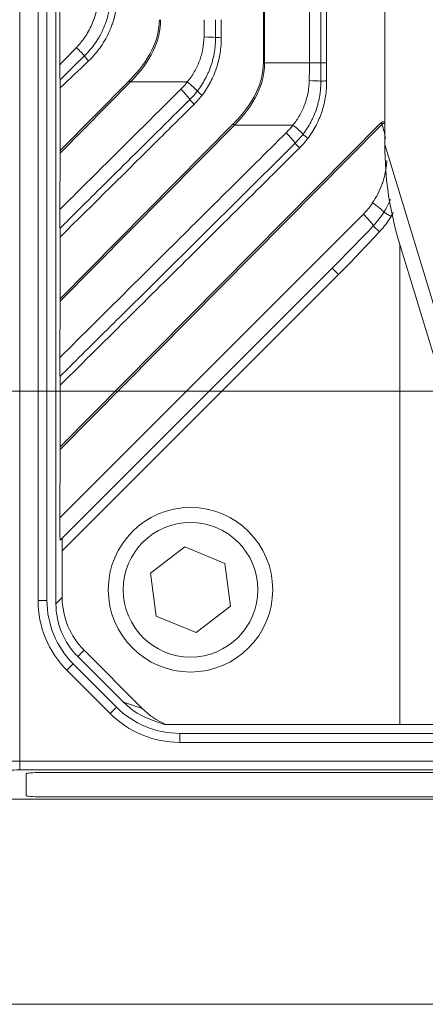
# Model space of a CAD drawing. Header units: millimetres. Extents: x 4 to 836, y 5 to 589.
# Tile 94 of 154: x 627 to 641, y 247 to 280. Entities that reach past the tile are written whole.
import ezdxf

# ---------------------------------------------------------------- set-up
doc = ezdxf.new("R2010")
doc.units = ezdxf.units.MM
doc.layers.add('1', color=7, linetype='Continuous', true_color=0xffffff)
doc.styles.add('ideas_simplex', font='simplex.shx')
doc.dimstyles.get("Standard").update_dxf_attribs({"dimtxt": 0.18, "dimasz": 0.18, "dimexe": 0.18, "dimexo": 0.0625, "dimgap": 0.09, "dimtad": 0, "dimtih": 1, "dimtoh": 1, "dimdec": 4, "dimzin": 0, "dimdsep": 46, "dimtxsty": 'Standard', "dimcen": 0.09, "dimadec": 0, "dimazin": 0, "dimtfac": 1, "dimtdec": 4, "dimtofl": 0, "dimtmove": 0, "dimatfit": 3, "dimfxl": 1, "dimtolj": 1, "dimtzin": 0, "dimarcsym": 0})

# ---------------------------------------------------------------- blocks, each defined once
blk = doc.blocks.new('_U7')
at = {"layer": '1', "color": 152, "lineweight": 13}
for p, q in [((695.062702, 354.711299), (597.434386, 354.711299)), ((663.288624, 267.843936), (597.434386, 267.843936))]:
    blk.add_line(p, q, dxfattribs=at)
at = {"layer": '1', "color": 27, "lineweight": 13}
blk.add_line((599.434386, 267.843936), (599.434386, 354.711299), dxfattribs=at)
at = {"layer": '1', "color": 87, "lineweight": 25}
for p, q in [((597.934386, 318.380118), (592.309386, 318.380118)), ((592.309386, 318.380118), (592.309386, 316.880118)), ((597.934386, 316.880118), (597.934386, 318.380118)), ((592.309386, 305.675118), (592.309386, 304.175118)), ((597.934386, 304.175118), (597.934386, 305.675118)), ((592.309386, 304.175118), (597.934386, 304.175118))]:
    blk.add_line(p, q, dxfattribs=at)
at = {"layer": '1', "color": 27, "lineweight": 18}
for points in [[(599.434386, 354.711299), (599.963367, 351.711301), (598.905405, 351.711297)], [(599.434386, 267.843936), (598.905405, 270.843935), (599.963367, 270.843938)]]:
    blk.add_solid(points, dxfattribs=at)
at = {"layer": '1', "color": 87, "linetype": 'Continuous', "lineweight": 25, "char_height": 3, "attachment_point": 7, "rotation": 90, "line_spacing_factor": 1.204819, "style": 'ideas_simplex'}
for s, insert in [('\\W1.2280;86,9', (590.468386, 305.622618)), ('\\W1.2097;3.42', (597.780886, 305.622618))]:
    blk.add_mtext(s, dxfattribs=dict(at, insert=insert))

msp = doc.modelspace()

# ---------------------------------------------------------------- linework, layer by layer
at = {"layer": '1', "color": 9, "linetype": 'Continuous', "lineweight": 18}
for p, q in [((628.539, 260.745), (628.539, 347.678)), ((639.537, 332.335), (639.537, 276.088)), ((628.67, 329.671), (628.67, 278.752)), ((628.678, 277.979), (628.678, 275.886)), ((628.669, 273.918), (628.678, 275.802)), ((628.678, 272.995), (628.678, 270.936)), ((640.039, 272.735), (640.039, 256.711)), ((641.811, 266.937), (640.045, 272.714)), ((628.738, 262.921), (637.775, 271.958)), ((628.669, 268.969), (628.678, 270.852)), ((628.678, 268.045), (628.678, 265.986)), ((628.667, 263.609), (628.678, 265.902)), ((628.738, 262.921), (628.682, 262.865)), ((628.748, 262.507), (628.748, 260.954)), ((630.797, 257.451), (629.27, 258.978)), ((629.48, 259.187), (631.425, 257.242)), ((631.785, 256.841), (632.174, 256.711)), ((632.174, 256.711), (632.205, 256.711)), ((632.205, 256.711), (640.039, 256.711)), ((667.539, 256.711), (640.039, 256.711))]:
    msp.add_line(p, q, dxfattribs=at)
at = {"layer": '1', "color": 9, "linetype": 'Continuous', "lineweight": 13}
for p, q in [((635.476, 278.817), (635.476, 329.605)), ((635.517, 329.605), (635.517, 278.817)), ((637.015, 278.817), (637.015, 329.605)), ((637.398, 278.817), (637.398, 329.605)), ((637.586, 329.605), (637.586, 278.817)), ((635.476, 278.817), (635.517, 278.817)), ((635.517, 278.817), (637.015, 278.817)), ((637.398, 278.817), (637.015, 278.817)), ((637.398, 278.817), (637.586, 278.817)), ((628.678, 275.886), (630.991, 278.219)), ((631.033, 278.177), (628.678, 275.802)), ((632.932, 278.177), (631.033, 278.177)), ((628.678, 265.986), (639.398, 276.799)), ((628.678, 270.936), (634.47, 276.778)), ((628.678, 265.902), (639.44, 276.758)), ((634.511, 276.736), (628.678, 270.852)), ((636.465, 276.736), (634.511, 276.736)), ((639.537, 276.088), (641.471, 269.762)), ((628.667, 263.609), (638.82, 273.762)), ((639.507, 273.827), (639.745, 273.685)), ((639.153, 273.369), (639.363, 273.175)), ((637.775, 271.958), (637.987, 271.746)), ((637.987, 271.746), (628.748, 262.507)), ((628.539, 260.745), (628.748, 260.954)), ((629.48, 259.187), (629.27, 258.978)), ((630.797, 257.451), (631.425, 257.242))]:
    msp.add_line(p, q, dxfattribs=at)
at = {"layer": '1', "color": 143, "linetype": 'Continuous', "lineweight": 13}
for p, q in [((627.327, 295.554), (627.327, 255.488)), ((627.939, 260.854), (627.939, 295.554)), ((628.239, 260.854), (627.939, 260.854)), ((629.117, 258.733), (628.905, 258.52)), ((630.348, 257.078), (628.905, 258.52)), ((630.56, 257.29), (630.348, 257.078)), ((632.681, 256.411), (632.681, 256.111)), ((667.381, 256.111), (632.681, 256.111)), ((627.327, 255.488), (627.327, 255.189)), ((627.327, 255.488), (667.381, 255.488)), ((667.381, 255.189), (627.327, 255.189))]:
    msp.add_line(p, q, dxfattribs=at)
at = {"layer": '1', "color": 143, "linetype": 'Continuous', "lineweight": 18}
for p, q in [((628.239, 295.554), (628.239, 260.854)), ((629.117, 258.733), (630.56, 257.29)), ((632.681, 256.411), (667.381, 256.411))]:
    msp.add_line(p, q, dxfattribs=at)
at = {"layer": '1', "color": 27, "linetype": 'Continuous', "lineweight": 18}
for p, q in [((632.851, 262.642), (631.705, 261.764)), ((634.184, 262.089), (632.851, 262.642)), ((634.372, 260.658), (634.184, 262.089)), ((631.705, 261.764), (631.893, 260.333)), ((633.226, 259.78), (634.372, 260.658)), ((631.893, 260.333), (633.226, 259.78))]:
    msp.add_line(p, q, dxfattribs=at)
at = {"layer": '1', "color": 18, "linetype": 'Continuous', "lineweight": 18}
for p, q in [((627.539, 255.062), (627.539, 254.333)), ((645.039, 255.103), (628.039, 255.103)), ((628.039, 254.292), (645.039, 254.292))]:
    msp.add_line(p, q, dxfattribs=at)
at = {"layer": '1', "color": 251, "linetype": 'Continuous', "lineweight": 18}
msp.add_line((606.683, 247.358), (745.394, 247.358), dxfattribs=at)
at = {"layer": '1', "color": 27, "linetype": 'Continuous', "lineweight": 18}
msp.add_circle((633.039, 261.211), 2.75, dxfattribs=at)
at = {"layer": '1', "color": 27, "linetype": 'Continuous', "lineweight": 13}
msp.add_circle((633.039, 261.211), 2.25, dxfattribs=at)
at = {"layer": '1', "color": 143, "linetype": 'Continuous', "lineweight": 13}
for centre, start, end in [((631.239, 260.854), 180, 225), ((632.681, 259.411), 225, 270)]:
    msp.add_arc(centre, 3.3, start, end, dxfattribs=at)
at = {"layer": '1', "color": 143, "linetype": 'Continuous', "lineweight": 18}
for centre, start, end in [((631.239, 260.854), 180, 225), ((632.681, 259.411), 225, 270)]:
    msp.add_arc(centre, 3, start, end, dxfattribs=at)
at = {"layer": '1', "color": 9, "linetype": 'Continuous', "lineweight": 13}
for centre, major_axis, ratio, start_param, end_param in [((527.978, 280.258), (-104.019, 0), 0.14132, 3.002399, 3.141593), ((528.03, 280.258), (-104.009, 0), 0.144219, 3.002399, 3.141593), ((633.474, 279.662), (-0.5, 0.009), 0.039082, 3.776266, 4.67818), ((634.118, 279.669), (-0.3, -0.004), 0.002321, 4.886907, 5.649072), ((629.177, 279.327), (-0.359, 0.348), 0.060712, 3.714422, 4.649701), ((629.679, 278.878), (-0.206, 0.218), 0.126919, 0.576893, 1.451031), ((531.457, 278.817), (-104.019, 0), 0.14132, 3.002399, 3.141593), ((531.509, 278.817), (-104.009, 0), 0.144219, 3.002399, 3.141593), ((631.043, 278.219), (-0.213, 0.211), 0.123195, 1.447163, 1.643998), ((632.915, 278.108), (-0.392, 0.311), 0.130436, 3.712847, 4.771504), ((636.992, 278.203), (-0.5, 0.009), 0.040227, 3.764996, 4.678193), ((637.642, 278.211), (-0.3, -0.004), 0.002386, 4.886906, 5.660362), ((632.7, 277.867), (-0.352, 0.355), 0.122603, 3.721238, 4.786591), ((633.478, 277.734), (-0.238, 0.183), 0.106754, 0.569427, 1.432613), ((633.209, 277.429), (-0.211, 0.213), 0.124326, 0.579787, 1.448312), ((634.522, 276.778), (-0.213, 0.211), 0.123195, 1.447163, 1.643998), ((636.447, 276.667), (-0.394, 0.307), 0.130883, 3.699783, 4.770491), ((639.45, 276.799), (-0.213, 0.211), 0.123195, 1.447163, 1.643998), ((636.22, 276.411), (-0.352, 0.355), 0.1226, 3.708322, 4.786595), ((637.017, 276.293), (-0.239, 0.181), 0.105607, 0.556301, 1.43173), ((636.733, 275.969), (-0.211, 0.213), 0.124326, 0.566867, 1.448312), ((637.059, 275.536), (-1.326, -2.143), 0.99181, 1.337553, 1.529426), ((639.11, 274.065), (-0.414, 0.28), 0.134435, 3.536116, 4.761558), ((638.803, 273.693), (0.354, -0.354), 0.12288, 0.309477, 1.644532), ((637.422, 272.312), (-4.577, -4.577), 0.077238, 1.570796, 1.880273), ((637.422, 272.312), (4.604, 4.604), 0.12288, 4.712389, 5.021866)]:
    msp.add_ellipse(centre, major_axis=major_axis, ratio=ratio, start_param=start_param, end_param=end_param, dxfattribs=at)
at = {"layer": '1', "color": 9, "linetype": 'Continuous', "lineweight": 18}
for centre, major_axis, ratio, start_param, end_param in [((649.706, 275.319), (-4.969, 9.694), 0.915268, 1.060314, 1.377878), ((628.667, 275.822), (-0.002, -0.428), 0.024757, 1.522747, 1.719583), ((628.667, 270.872), (-0.002, -0.428), 0.024757, 1.522747, 1.719583), ((628.667, 265.923), (-0.002, -0.428), 0.024757, 1.522747, 1.719583), ((628.684, 263.574), (-0.003, -0.71), 0.024865, 4.663698, 6.308229), ((628.738, 262.496), (0, -0.424), 0.024678, 1.595499, 3.166295), ((631.25, 260.957), (1.77, 1.77), 0.998783, 2.356803, 3.141593), ((631.04, 260.748), (1.77, 1.77), 0.998783, 2.356803, 3.141593), ((632.575, 259.213), (2.386, -0.795), 0.993958, 4.246313, 4.712379), ((633.204, 259.003), (2.386, -0.795), 0.993958, 4.246313, 4.623761)]:
    msp.add_ellipse(centre, major_axis=major_axis, ratio=ratio, start_param=start_param, end_param=end_param, dxfattribs=at)
at = {"layer": '1', "color": 143, "linetype": 'Continuous', "lineweight": 13}
for centre, major_axis, ratio in [((627.327, 255.431), (-1, 0), 0.056911), ((627.327, 255.132), (-0.7, 0), 0.081301)]:
    msp.add_ellipse(centre, major_axis=major_axis, ratio=ratio, start_param=4.712389, end_param=5.274569, dxfattribs=at)
at = {"layer": '1', "color": 18, "linetype": 'Continuous', "lineweight": 18}
for centre, start_param, end_param in [((628.039, 255.062), 1.570796, 3.141593), ((628.039, 254.333), 3.141593, 4.712389)]:
    msp.add_ellipse(centre, major_axis=(0.5, 0), ratio=0.081033, start_param=start_param, end_param=end_param, dxfattribs=at)
at = {"layer": '1', "color": 9, "linetype": 'Continuous', "lineweight": 13}
for points, knots in [([(629.221, 279.327), (629.25, 279.356), (629.278, 279.387), (629.333, 279.45), (629.36, 279.481), (629.438, 279.579), (629.536, 279.712), (629.62, 279.854), (629.697, 280), (629.732, 280.075), (629.796, 280.23), (629.852, 280.386), (629.912, 280.625), (629.936, 280.788), (629.949, 280.912), (629.952, 280.954), (629.956, 281.037), (629.957, 281.079), (629.957, 281.121)], [0, 0, 0, 0, 0.0625, 0.0625, 0.125, 0.125, 0.25, 0.375, 0.375, 0.5, 0.5, 0.625, 0.75, 0.875, 0.875, 0.9375, 0.9375, 1, 1, 1, 1]), ([(629.491, 279.046), (629.56, 279.114), (629.691, 279.255), (629.808, 279.409), (629.877, 279.508), (629.89, 279.529), (629.916, 279.569), (629.955, 279.63), (629.991, 279.693), (630.06, 279.819), (630.144, 279.991), (630.21, 280.171), (630.253, 280.309), (630.267, 280.356), (630.291, 280.45), (630.302, 280.497), (630.331, 280.639), (630.36, 280.83), (630.37, 281.023), (630.37, 281.121)], [0, 0, 0, 0, 0.125, 0.25, 0.25, 0.28125, 0.28125, 0.3125, 0.375, 0.375, 0.5, 0.625, 0.625, 0.6875, 0.6875, 0.75, 0.75, 0.875, 1, 1, 1, 1]), ([(630.591, 281.121), (630.591, 281.015), (630.586, 280.91), (630.565, 280.702), (630.533, 280.496), (630.48, 280.294), (630.433, 280.144), (630.416, 280.094), (630.379, 279.995), (630.36, 279.946), (630.298, 279.802), (630.206, 279.616), (630.096, 279.439), (630.006, 279.311), (629.975, 279.269), (629.911, 279.186), (629.878, 279.145), (629.775, 279.026), (629.703, 278.95), (629.627, 278.878)], [0, 0, 0, 0, 0.125, 0.125, 0.25, 0.375, 0.375, 0.4375, 0.4375, 0.5, 0.5, 0.625, 0.75, 0.75, 0.8125, 0.8125, 0.875, 0.875, 1, 1, 1, 1]), ([(632.932, 278.177), (633.019, 278.283), (633.097, 278.395), (633.198, 278.571), (633.23, 278.631), (633.274, 278.723), (633.287, 278.755), (633.314, 278.818), (633.327, 278.85), (633.387, 279.01), (633.423, 279.141), (633.474, 279.407), (633.489, 279.543), (633.491, 279.681)], [0, 0, 0, 0, 0.25, 0.25, 0.375, 0.375, 0.4375, 0.4375, 0.5, 0.5, 0.75, 0.75, 1, 1, 1, 1]), ([(633.267, 277.874), (633.365, 278.001), (633.453, 278.136), (633.548, 278.313), (633.567, 278.349), (633.602, 278.421), (633.619, 278.458), (633.667, 278.568), (633.695, 278.643), (633.773, 278.87), (633.812, 279.025), (633.844, 279.223), (633.85, 279.263), (633.86, 279.343), (633.864, 279.384), (633.874, 279.505), (633.877, 279.586), (633.876, 279.667)], [0, 0, 0, 0, 0.25, 0.25, 0.3125, 0.3125, 0.375, 0.375, 0.5, 0.5, 0.75, 0.75, 0.8125, 0.8125, 0.875, 0.875, 1, 1, 1, 1]), ([(634.066, 279.669), (634.068, 279.494), (634.044, 279.149), (633.963, 278.812), (633.853, 278.48), (633.785, 278.321), (633.625, 278.017), (633.532, 277.872), (633.426, 277.734)], [0, 0, 0, 0, 0.25, 0.5, 0.5, 0.75, 0.75, 1, 1, 1, 1]), ([(632.717, 277.936), (632.755, 277.974), (632.792, 278.013), (632.864, 278.093), (632.899, 278.135), (632.932, 278.177)], [0, 0, 0, 0, 0.5, 0.5, 1, 1, 1, 1]), ([(636.465, 276.736), (636.55, 276.841), (636.625, 276.952), (636.724, 277.126), (636.755, 277.186), (636.798, 277.278), (636.811, 277.308), (636.837, 277.371), (636.85, 277.402), (636.908, 277.561), (636.944, 277.69), (636.993, 277.953), (637.007, 278.087), (637.01, 278.223)], [0, 0, 0, 0, 0.25, 0.25, 0.375, 0.375, 0.4375, 0.4375, 0.5, 0.5, 0.75, 0.75, 1, 1, 1, 1]), ([(636.803, 276.433), (636.9, 276.56), (636.985, 276.693), (637.078, 276.869), (637.096, 276.904), (637.131, 276.976), (637.147, 277.013), (637.194, 277.122), (637.222, 277.196), (637.297, 277.42), (637.335, 277.574), (637.367, 277.77), (637.373, 277.809), (637.382, 277.889), (637.386, 277.928), (637.396, 278.048), (637.399, 278.128), (637.398, 278.208)], [0, 0, 0, 0, 0.25, 0.25, 0.3125, 0.3125, 0.375, 0.375, 0.5, 0.5, 0.75, 0.75, 0.8125, 0.8125, 0.875, 0.875, 1, 1, 1, 1]), ([(637.59, 278.211), (637.592, 278.038), (637.569, 277.696), (637.49, 277.363), (637.423, 277.158), (637.409, 277.117), (637.379, 277.037), (637.363, 276.997), (637.313, 276.878), (637.277, 276.801), (637.159, 276.575), (637.068, 276.431), (636.965, 276.293)], [0, 0, 0, 0, 0.25, 0.5, 0.5, 0.5625, 0.5625, 0.625, 0.625, 0.75, 0.75, 1, 1, 1, 1]), ([(628.669, 273.918), (628.904, 274.151), (629.138, 274.384), (630.312, 275.55), (631.252, 276.482), (632.366, 277.588), (632.542, 277.762), (632.717, 277.936)], [0, 0, 0, 0, 0.17401, 0.17401, 0.870051, 0.870051, 1, 1, 1, 1]), ([(628.675, 273.289), (628.816, 273.428), (628.956, 273.568), (629.661, 274.267), (630.225, 274.825), (631.532, 276.121), (632.275, 276.857), (633.018, 277.593)], [0, 0, 0, 0, 0.097362, 0.097362, 0.486808, 0.486808, 1, 1, 1, 1]), ([(633.157, 277.429), (632.781, 277.057), (632.405, 276.685), (630.912, 275.206), (629.795, 274.1), (628.678, 272.995)], [0, 0, 0, 0, 0.251874, 0.251874, 1, 1, 1, 1]), ([(636.237, 276.48), (636.278, 276.52), (636.317, 276.562), (636.393, 276.647), (636.43, 276.691), (636.465, 276.736)], [0, 0, 0, 0, 0.5, 0.5, 1, 1, 1, 1]), ([(639.398, 276.799), (639.406, 276.807), (639.414, 276.814), (639.427, 276.823), (639.431, 276.826), (639.44, 276.831), (639.445, 276.833), (639.46, 276.839), (639.47, 276.842), (639.486, 276.844), (639.491, 276.845), (639.501, 276.845), (639.507, 276.845), (639.52, 276.845), (639.529, 276.843), (639.537, 276.842)], [0, 0, 0, 0, 0.208616, 0.208616, 0.312924, 0.312924, 0.417232, 0.417232, 0.625848, 0.625848, 0.730155, 0.730155, 0.834463, 0.834463, 1, 1, 1, 1]), ([(639.538, 276.779), (639.537, 276.779), (639.536, 276.78), (639.531, 276.782), (639.526, 276.784), (639.518, 276.787), (639.514, 276.789), (639.5, 276.791), (639.491, 276.792), (639.478, 276.789), (639.473, 276.788), (639.465, 276.784), (639.461, 276.781), (639.451, 276.773), (639.445, 276.765), (639.44, 276.758)], [0, 0, 0, 0, 0.030421, 0.030421, 0.151618, 0.151618, 0.272815, 0.272815, 0.51521, 0.51521, 0.636408, 0.636408, 0.757605, 0.757605, 1, 1, 1, 1]), ([(628.669, 268.969), (628.904, 269.202), (629.138, 269.435), (630.312, 270.6), (631.252, 271.532), (633.54, 273.803), (634.889, 275.141), (636.237, 276.48)], [0, 0, 0, 0, 0.093073, 0.093073, 0.465363, 0.465363, 1, 1, 1, 1]), ([(628.675, 268.339), (628.816, 268.479), (628.956, 268.618), (629.661, 269.317), (630.225, 269.876), (632.706, 272.334), (634.623, 274.234), (636.541, 276.134)], [0, 0, 0, 0, 0.053763, 0.053763, 0.268815, 0.268815, 1, 1, 1, 1]), ([(636.681, 275.969), (636.305, 275.596), (635.929, 275.224), (634.049, 273.362), (632.544, 271.873), (630.253, 269.604), (629.466, 268.824), (628.678, 268.045)], [0, 0, 0, 0, 0.14097, 0.14097, 0.704852, 0.704852, 1, 1, 1, 1]), ([(639.127, 274.134), (639.192, 274.23), (639.25, 274.328), (639.353, 274.53), (639.398, 274.634), (639.457, 274.795), (639.475, 274.849), (639.508, 274.958), (639.523, 275.014), (639.562, 275.181), (639.581, 275.294), (639.6, 275.456), (639.604, 275.505), (639.607, 275.555)], [0, 0, 0, 0, 0.225346, 0.225346, 0.450692, 0.450692, 0.563364, 0.563364, 0.676037, 0.676037, 0.901383, 0.901383, 1, 1, 1, 1]), ([(639.507, 273.827), (639.564, 273.919), (639.64, 274.058), (639.706, 274.202), (639.725, 274.249)], [0, 0, 0, 0, 0.681228, 1, 1, 1, 1])]:
    msp.add_open_spline(points, degree=3, knots=knots, dxfattribs=at)
for points in [[(633.491, 279.681), (633.495, 279.873), (633.496, 280.066), (633.496, 280.258)], [(633.876, 279.667), (633.876, 279.864), (633.876, 280.061), (633.876, 280.258)], [(634.062, 280.258), (634.062, 280.062), (634.063, 279.866), (634.066, 279.669)], [(628.67, 278.752), (628.853, 278.944), (629.036, 279.136), (629.221, 279.327)], [(628.675, 278.244), (628.947, 278.512), (629.218, 278.779), (629.491, 279.046)], [(629.627, 278.878), (629.311, 278.578), (628.995, 278.278), (628.678, 277.979)], [(637.01, 278.223), (637.013, 278.421), (637.015, 278.619), (637.015, 278.817)], [(637.398, 278.208), (637.398, 278.411), (637.398, 278.614), (637.398, 278.817)], [(637.586, 278.817), (637.586, 278.615), (637.587, 278.413), (637.59, 278.211)], [(633.018, 277.593), (633.107, 277.681), (633.19, 277.775), (633.267, 277.874)], [(633.426, 277.734), (633.343, 277.626), (633.253, 277.525), (633.157, 277.429)], [(639.563, 276.284), (639.534, 276.444), (639.493, 276.602), (639.44, 276.758)], [(636.541, 276.134), (636.635, 276.228), (636.723, 276.327), (636.803, 276.433)], [(636.965, 276.293), (636.878, 276.178), (636.783, 276.07), (636.681, 275.969)], [(639.153, 273.369), (639.219, 273.44), (639.345, 273.586), (639.455, 273.745), (639.507, 273.827)], [(639.818, 273.814), (639.795, 273.771), (639.77, 273.728), (639.745, 273.685)], [(639.745, 273.685), (639.69, 273.593), (639.571, 273.417), (639.435, 273.253), (639.363, 273.175)]]:
    msp.add_open_spline(points, degree=3, dxfattribs=at)
at = {"layer": '1', "color": 9, "linetype": 'Continuous', "lineweight": 18}
for points, knots in [([(628.675, 278.244), (628.675, 278.261), (628.674, 278.28), (628.673, 278.318), (628.673, 278.338), (628.672, 278.398), (628.671, 278.44), (628.671, 278.506), (628.671, 278.528), (628.67, 278.572), (628.67, 278.594), (628.67, 278.661), (628.67, 278.706), (628.67, 278.752)], [0, 0, 0, 0, 0.125, 0.125, 0.25, 0.25, 0.5, 0.5, 0.625, 0.625, 0.75, 0.75, 1, 1, 1, 1]), ([(628.678, 277.979), (628.678, 278.003), (628.678, 278.026), (628.678, 278.073), (628.678, 278.095), (628.677, 278.129), (628.677, 278.141), (628.677, 278.163), (628.677, 278.174), (628.676, 278.205), (628.676, 278.225), (628.675, 278.244)], [0, 0, 0, 0, 0.25, 0.25, 0.5, 0.5, 0.625, 0.625, 0.75, 0.75, 1, 1, 1, 1]), ([(628.675, 273.289), (628.674, 273.299), (628.674, 273.309), (628.673, 273.331), (628.673, 273.342), (628.672, 273.376), (628.672, 273.401), (628.671, 273.451), (628.67, 273.477), (628.67, 273.53), (628.669, 273.557), (628.669, 273.597), (628.669, 273.611), (628.669, 273.639), (628.669, 273.653), (628.669, 273.695), (628.668, 273.723), (628.668, 273.807), (628.668, 273.862), (628.669, 273.918)], [0, 0, 0, 0, 0.0625, 0.0625, 0.125, 0.125, 0.25, 0.25, 0.375, 0.375, 0.5, 0.5, 0.5625, 0.5625, 0.625, 0.625, 0.75, 0.75, 1, 1, 1, 1]), ([(628.678, 272.995), (628.678, 273.021), (628.678, 273.048), (628.678, 273.1), (628.678, 273.126), (628.677, 273.164), (628.677, 273.177), (628.677, 273.201), (628.676, 273.213), (628.676, 273.236), (628.676, 273.248), (628.675, 273.269), (628.675, 273.279), (628.675, 273.289)], [0, 0, 0, 0, 0.25, 0.25, 0.5, 0.5, 0.625, 0.625, 0.75, 0.75, 0.875, 0.875, 1, 1, 1, 1]), ([(628.675, 268.339), (628.674, 268.349), (628.674, 268.359), (628.673, 268.381), (628.673, 268.392), (628.672, 268.427), (628.672, 268.451), (628.671, 268.501), (628.67, 268.527), (628.67, 268.58), (628.669, 268.607), (628.669, 268.648), (628.669, 268.661), (628.669, 268.689), (628.669, 268.703), (628.669, 268.745), (628.668, 268.773), (628.668, 268.857), (628.668, 268.913), (628.669, 268.969)], [0, 0, 0, 0, 0.0625, 0.0625, 0.125, 0.125, 0.25, 0.25, 0.375, 0.375, 0.5, 0.5, 0.5625, 0.5625, 0.625, 0.625, 0.75, 0.75, 1, 1, 1, 1]), ([(628.678, 268.045), (628.678, 268.072), (628.678, 268.098), (628.678, 268.151), (628.678, 268.176), (628.677, 268.215), (628.677, 268.227), (628.677, 268.252), (628.676, 268.264), (628.676, 268.287), (628.676, 268.298), (628.675, 268.319), (628.675, 268.329), (628.675, 268.339)], [0, 0, 0, 0, 0.25, 0.25, 0.5, 0.5, 0.625, 0.625, 0.75, 0.75, 0.875, 0.875, 1, 1, 1, 1])]:
    msp.add_open_spline(points, degree=3, knots=knots, dxfattribs=at)
at = {"layer": '1', "color": 143, "linetype": 'Continuous', "lineweight": 18}
msp.add_open_spline([(646.233, 254.211), (616.101, 254.211)], degree=1, dxfattribs=at)

# ---------------------------------------------------------------- dimensions: what is measured, and where the dimension line sits
at = {"layer": '1', "color": 87, "linetype": 'Continuous', "lineweight": 25}
dim = msp.add_linear_dim(base=(599.434, 267.844), p1=(701.22, 354.711), p2=(665.789, 267.844), angle=90, text='<>\\P[\\C87;{\\H1.00x;\\Fsimplex.shx;3.42\\Fsimplex.shx;}\\C87; ]', dimstyle='Standard', override={"dimtxt": 3, "dimasz": 3, "dimexe": 2, "dimexo": 2.5, "dimgap": 1.5, "dimtad": 1, "dimtih": 0, "dimtoh": 0, "dimdec": 1, "dimlfac": 1, "dimzin": 8, "dimdsep": 44, "dimlunit": 2, "dimtxsty": 'ideas_simplex', "dimsah": 1, "dimse1": 0, "dimse2": 0, "dimsd1": 0, "dimsd2": 0, "dimclrd": 27, "dimclre": 152, "dimclrt": 87, "dimtol": 0, "dimtm": -0.1, "dimtfac": 0.5, "dimtdec": 2, "dimtofl": 1, "dimtmove": 0, "dimtzin": 8, "dimlwd": 13, "dimlwe": 13}, dxfattribs=at)
dim.commit()
dim.dimension.update_dxf_attribs({"geometry": '_U7', "text_midpoint": (599.434, 311.278), "dimtype": 160})

doc.saveas('drawing.dxf')
